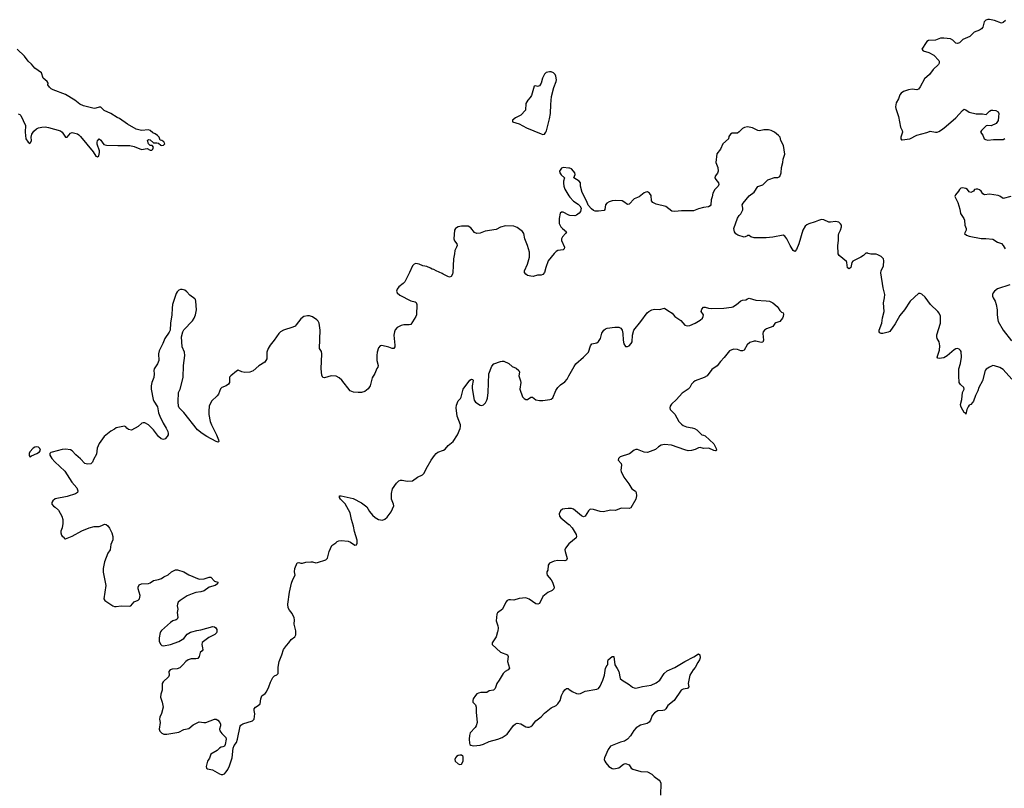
# Model space of a CAD drawing. Header units: inches. Extents: x 2005975 to 2217453, y 644152 to 846769.
# Tile 24 of 162: x 2033510 to 2045144, y 728150 to 737240. Entities that reach past the tile are written whole.
import ezdxf

# ---------------------------------------------------------------- set-up
doc = ezdxf.new("R2010")
doc.units = ezdxf.units.IN
doc.header["$MEASUREMENT"] = 0
for name, color, linetype in [('C0732', 7, 'Continuous'), ('C0733', 7, 'Continuous'), ('C0742', 7, 'Continuous'), ('C0743', 7, 'Continuous')]:
    doc.layers.add(name, color=color, linetype=linetype)

msp = doc.modelspace()

# ---------------------------------------------------------------- linework, layer by layer
at = {"layer": 'C0732', "color": 6, "elevation": 400}
for points in [[(2035838, 730000), (2035835, 729990), (2035816, 729970), (2035746, 729934), (2035666, 729874), (2035660, 729850), (2035671, 729810), (2035672, 729788), (2035665, 729775), (2035644, 729756), (2035632, 729710), (2035613, 729687), (2035590, 729682), (2035537, 729683), (2035499, 729670), (2035471, 729650), (2035439, 729610), (2035403, 729577), (2035370, 729563), (2035310, 729560), (2035286, 729550), (2035271, 729530), (2035277, 729490), (2035267, 729470), (2035206, 729410), (2035194, 729390), (2035195, 729310), (2035178, 729262), (2035175, 729230), (2035194, 729170), (2035204, 729110), (2035186, 729034), (2035164, 728990), (2035161, 728970), (2035171, 728930), (2035156, 728850), (2035166, 728825), (2035190, 728801), (2035212, 728792), (2035250, 728792), (2035390, 728815), (2035450, 728846), (2035510, 728857), (2035560, 728900), (2035630, 728936), (2035687, 728927), (2035710, 728929), (2035810, 728967), (2035830, 728967), (2035850, 728955), (2035873, 728930), (2035881, 728910), (2035881, 728890), (2035870, 728850), (2035873, 728830), (2035897, 728797), (2035944, 728750), (2035951, 728730), (2035939, 728670), (2035930, 728649), (2035910, 728640), (2035890, 728638), (2035870, 728625), (2035843, 728597), (2035767, 728553), (2035751, 728509), (2035728, 728470), (2035712, 728410), (2035719, 728390), (2035730, 728379), (2035788, 728368), (2035870, 728322), (2035890, 728314), (2035910, 728313), (2035930, 728322), (2035950, 728344), (2035970, 728372), (2035990, 728417), (2036021, 728510), (2036034, 728626), (2036045, 728655), (2036070, 728693), (2036082, 728730), (2036116, 728884), (2036124, 728896), (2036147, 728913), (2036259, 728950), (2036279, 728970), (2036288, 729030), (2036281, 729070), (2036282, 729090), (2036295, 729110), (2036329, 729131), (2036350, 729150), (2036359, 729210), (2036370, 729244), (2036410, 729270), (2036428, 729292), (2036455, 729350), (2036473, 729407), (2036501, 729459), (2036520, 729480), (2036550, 729491), (2036562, 729510), (2036564, 729584), (2036574, 729650), (2036608, 729730), (2036628, 729792), (2036661, 729839), (2036691, 729870), (2036716, 729910), (2036759, 729941), (2036774, 729966), (2036774, 730000)], [(2035174, 730000), (2035170, 729995), (2035158, 729930), (2035159, 729890), (2035175, 729855), (2035190, 729841), (2035210, 729837), (2035291, 729851), (2035390, 729888), (2035450, 729921), (2035490, 729975), (2035530, 729996), (2035543, 730000)], [(2039157, 730000), (2039138, 729942), (2039094, 729870), (2039093, 729850), (2039190, 729759), (2039274, 729730), (2039281, 729710), (2039274, 729650), (2039297, 729570), (2039282, 729550), (2039248, 729532), (2039223, 729510), (2039177, 729430), (2039149, 729391), (2039127, 729330), (2039110, 729313), (2039058, 729302), (2039030, 729285), (2038957, 729283), (2038930, 729277), (2038910, 729266), (2038895, 729250), (2038870, 729210), (2038864, 729190), (2038866, 729170), (2038896, 729136), (2038905, 729110), (2038903, 729050), (2038915, 728930), (2038904, 728890), (2038892, 728868), (2038834, 728806), (2038825, 728775), (2038820, 728730), (2038824, 728684), (2038829, 728669), (2038840, 728660), (2038871, 728651), (2038950, 728660), (2038989, 728671), (2039056, 728704), (2039159, 728730), (2039211, 728750), (2039270, 728790), (2039345, 728895), (2039370, 728914), (2039390, 728920), (2039430, 728915), (2039490, 728878), (2039510, 728874), (2039530, 728874), (2039550, 728881), (2039570, 728897), (2039610, 728947), (2039670, 728995), (2039710, 729040), (2039790, 729101), (2039847, 729130), (2039870, 729150), (2039897, 729190), (2039913, 729250), (2039930, 729289), (2039950, 729314), (2039970, 729330), (2039990, 729330), (2040000, 729323)]]:
    msp.add_lwpolyline(points, dxfattribs=at)
msp.add_lwpolyline([(2038710, 728542), (2038690, 728538), (2038672, 728528), (2038658, 728510), (2038653, 728490), (2038656, 728470), (2038690, 728439), (2038710, 728433), (2038730, 728435), (2038750, 728470), (2038750, 728522), (2038746, 728530), (2038730, 728541)], close=True, dxfattribs=at)
at = {"layer": 'C0733', "color": 6}
for points, elevation in [([(2033490, 736125), (2033510, 736118), (2033525, 736105), (2033577, 735990), (2033573, 735910), (2033584, 735830), (2033610, 735793), (2033630, 735777), (2033642, 735790), (2033649, 735810), (2033647, 735850), (2033655, 735885), (2033678, 735922), (2033710, 735949), (2033730, 735959), (2033770, 735969), (2033810, 735971), (2033850, 735965), (2033990, 735926), (2034010, 735910), (2034050, 735851), (2034070, 735851), (2034110, 735898), (2034130, 735905), (2034192, 735890), (2034210, 735880), (2034230, 735859), (2034377, 735677), (2034410, 735627), (2034430, 735617), (2034443, 735630), (2034452, 735670), (2034452, 735690), (2034427, 735767), (2034426, 735790), (2034431, 735809), (2034450, 735829), (2034470, 735817), (2034483, 735790), (2034505, 735765), (2034534, 735754), (2034670, 735750), (2034810, 735753), (2034861, 735741), (2034950, 735706), (2035015, 735715), (2035050, 735698), (2035070, 735698), (2035082, 735710), (2035091, 735731), (2035074, 735750), (2035050, 735752), (2035030, 735772), (2035021, 735810), (2035030, 735822), (2035050, 735819), (2035090, 735782), (2035130, 735784), (2035150, 735779), (2035177, 735757), (2035190, 735753), (2035210, 735755), (2035225, 735770), (2035214, 735794), (2035203, 735803), (2035190, 735812), (2035170, 735814), (2035156, 735850), (2035138, 735870), (2035110, 735890), (2035082, 735902), (2035050, 735930), (2035030, 735937), (2034950, 735931), (2034887, 735947), (2034784, 736004), (2034690, 736070), (2034663, 736083), (2034587, 736130), (2034506, 736166), (2034470, 736206), (2034450, 736207), (2034410, 736192), (2034390, 736189), (2034262, 736222), (2034222, 736242), (2034162, 736290), (2034050, 736356), (2033905, 736410), (2033883, 736423), (2033861, 736441), (2033842, 736470), (2033845, 736490), (2033835, 736510), (2033786, 736550), (2033767, 736610), (2033690, 736668), (2033650, 736713), (2033609, 736750), (2033568, 736808), (2033478, 736890)], 300), ([(2040000, 735484), (2039930, 735492), (2039910, 735484), (2039890, 735450), (2039892, 735430), (2039907, 735407), (2039947, 735370), (2039936, 735330), (2039934, 735306), (2039938, 735270), (2039950, 735234), (2040000, 735157)], 400), ([(2040000, 734930), (2039930, 734965), (2039910, 734963), (2039897, 734950), (2039883, 734890), (2039886, 734830), (2039906, 734790), (2039923, 734770), (2039970, 734730), (2039961, 734710), (2039924, 734670), (2039912, 734650), (2039913, 734630), (2039948, 734550), (2039943, 734530), (2039930, 734517), (2039870, 734510), (2039850, 734499), (2039824, 734476), (2039753, 734387), (2039725, 734310), (2039711, 734249), (2039692, 734228), (2039670, 734218), (2039630, 734217), (2039577, 734203), (2039550, 734205), (2039510, 734214), (2039489, 734229), (2039476, 734250), (2039475, 734270), (2039512, 734350), (2039533, 734430), (2039532, 734490), (2039510, 734568), (2039480, 734650), (2039468, 734710), (2039450, 734734), (2039390, 734782), (2039350, 734800), (2039250, 734802), (2039193, 734787), (2039140, 734760), (2039010, 734740), (2038950, 734716), (2038911, 734711), (2038882, 734722), (2038839, 734779), (2038810, 734797), (2038790, 734800), (2038730, 734798), (2038691, 734790), (2038670, 734780), (2038658, 734770), (2038646, 734750), (2038639, 734650), (2038646, 734626), (2038674, 734590), (2038678, 734570), (2038672, 734550), (2038650, 734510), (2038649, 734470), (2038637, 734410), (2038630, 734330), (2038626, 734250), (2038623, 734230), (2038610, 734202), (2038590, 734195), (2038570, 734202), (2038513, 734230), (2038500, 734240), (2038429, 734270), (2038405, 734285), (2038383, 734290), (2038363, 734303), (2038320, 734320), (2038274, 734330), (2038230, 734348), (2038190, 734357), (2038170, 734350), (2038151, 734328), (2038117, 734250), (2038059, 734141), (2038040, 734120), (2037990, 734082), (2037970, 734055), (2037964, 734030), (2037969, 734010), (2038001, 733981), (2038130, 733916), (2038183, 733903), (2038195, 733895), (2038203, 733870), (2038198, 733750), (2038190, 733730), (2038130, 733637), (2038110, 733630), (2038050, 733631), (2038017, 733623), (2037970, 733598), (2037946, 733574), (2037937, 733550), (2037931, 733510), (2037943, 733390), (2037941, 733370), (2037930, 733352), (2037910, 733352), (2037870, 733369), (2037790, 733388), (2037770, 733383), (2037750, 733360), (2037733, 733310), (2037728, 733268), (2037729, 733209), (2037744, 733150), (2037741, 733130), (2037730, 733114), (2037706, 733054), (2037676, 733004), (2037651, 732909), (2037626, 732874), (2037590, 732844), (2037547, 732833), (2037510, 732831), (2037456, 732836), (2037414, 732850), (2037317, 732977), (2037285, 733005), (2037250, 733024), (2037190, 733029), (2037110, 733004), (2037090, 733008), (2037078, 733038), (2037071, 733110), (2037080, 733290), (2037075, 733315), (2037053, 733353), (2037060, 733570), (2037050, 733650), (2037036, 733676), (2037022, 733690), (2036970, 733725), (2036936, 733736), (2036910, 733739), (2036868, 733730), (2036830, 733701), (2036778, 733630), (2036763, 733617), (2036736, 733604), (2036626, 733570), (2036590, 733550), (2036570, 733530), (2036518, 733450), (2036468, 733390), (2036445, 733350), (2036429, 733309), (2036430, 733230), (2036407, 733190), (2036335, 733145), (2036270, 733088), (2036230, 733073), (2036170, 733066), (2036134, 733074), (2036090, 733094), (2036070, 733085), (2036004, 733030), (2035988, 733012), (2035989, 732950), (2035976, 732930), (2035950, 732911), (2035899, 732890), (2035884, 732876), (2035857, 732810), (2035842, 732790), (2035777, 732730), (2035749, 732670), (2035743, 732610), (2035745, 732570), (2035762, 732490), (2035775, 732450), (2035835, 732330), (2035859, 732270), (2035862, 732250), (2035855, 732245), (2035830, 732251), (2035720, 732310), (2035665, 732345), (2035609, 732390), (2035450, 732596), (2035394, 732650), (2035385, 732670), (2035382, 732722), (2035386, 732830), (2035404, 732870), (2035441, 733010), (2035445, 733150), (2035461, 733270), (2035456, 733310), (2035431, 733370), (2035420, 733490), (2035438, 733550), (2035449, 733571), (2035550, 733678), (2035573, 733710), (2035589, 733750), (2035597, 733810), (2035593, 733910), (2035587, 733930), (2035580, 733940), (2035521, 733981), (2035483, 734023), (2035461, 734041), (2035430, 734050), (2035410, 734048), (2035390, 734040), (2035370, 734023), (2035357, 734003), (2035316, 733870), (2035310, 733830), (2035309, 733750), (2035293, 733650), (2035286, 733570), (2035275, 733545), (2035225, 733470), (2035201, 733410), (2035157, 733323), (2035150, 733290), (2035155, 733210), (2035140, 733170), (2035098, 733110), (2035094, 733090), (2035098, 733050), (2035094, 733010), (2035072, 732950), (2035063, 732910), (2035063, 732870), (2035088, 732750), (2035095, 732730), (2035140, 732660), (2035151, 732590), (2035164, 732550), (2035205, 732470), (2035242, 732410), (2035260, 732370), (2035265, 732345), (2035263, 732330), (2035251, 732309), (2035230, 732285), (2035210, 732277), (2035182, 732282), (2035150, 732310), (2035090, 732390), (2035050, 732431), (2035030, 732448), (2034990, 732472), (2034968, 732472), (2034953, 732467), (2034911, 732430), (2034830, 732385), (2034794, 732394), (2034774, 732410), (2034765, 732425), (2034750, 732433), (2034650, 732413), (2034630, 732397), (2034585, 732375), (2034509, 732311), (2034450, 732227), (2034426, 732174), (2034418, 732102), (2034381, 732039), (2034371, 732009), (2034350, 731986), (2034310, 731982), (2034280, 731990), (2034230, 732047), (2034173, 732093), (2034130, 732141), (2034110, 732154), (2034050, 732162), (2034010, 732156), (2033893, 732127), (2033878, 732122), (2033865, 732110), (2033867, 732090), (2033890, 732050), (2033926, 732010), (2034042, 731902), (2034126, 731770), (2034185, 731705), (2034198, 731670), (2034193, 731650), (2034169, 731631), (2034070, 731603), (2033928, 731572), (2033901, 731550), (2033891, 731530), (2033891, 731510), (2033908, 731488), (2033930, 731476), (2033970, 731439), (2034007, 731367), (2034018, 731330), (2034019, 731281), (2034010, 731230), (2033997, 731190), (2033997, 731170), (2034003, 731143), (2034010, 731132), (2034024, 731124), (2034042, 731102), (2034050, 731101), (2034130, 731134), (2034244, 731196), (2034330, 731230), (2034390, 731248), (2034450, 731247), (2034482, 731258), (2034510, 731273), (2034530, 731270), (2034550, 731255), (2034570, 731228), (2034600, 731170), (2034609, 731130), (2034610, 731090), (2034588, 731032), (2034577, 730970), (2034552, 730930), (2034510, 730830), (2034495, 730750), (2034495, 730705), (2034529, 730549), (2034505, 730390), (2034514, 730370), (2034610, 730308), (2034630, 730302), (2034650, 730299), (2034710, 730308), (2034805, 730305), (2034824, 730310), (2034863, 730357), (2034910, 730374), (2034927, 730393), (2034933, 730430), (2034911, 730510), (2034910, 730530), (2034923, 730557), (2034950, 730569), (2035030, 730574), (2035050, 730582), (2035091, 730609), (2035150, 730618), (2035186, 730630), (2035212, 730650), (2035265, 730675), (2035305, 730710), (2035350, 730735), (2035375, 730735), (2035450, 730712), (2035510, 730674), (2035630, 730623), (2035690, 730628), (2035750, 730649), (2035770, 730647), (2035810, 730600), (2035851, 730590), (2035846, 730570), (2035818, 730550), (2035750, 730528), (2035690, 730486), (2035650, 730474), (2035590, 730465), (2035546, 730450), (2035490, 730425), (2035404, 730370), (2035384, 730350), (2035374, 730330), (2035372, 730310), (2035378, 730270), (2035371, 730230), (2035377, 730170), (2035371, 730149), (2035359, 730141), (2035318, 730130), (2035290, 730111), (2035184, 730016), (2035174, 730000)], 400), ([(2036774, 730000), (2036774, 730014), (2036753, 730090), (2036756, 730144), (2036752, 730168), (2036730, 730217), (2036697, 730257), (2036683, 730283), (2036677, 730330), (2036699, 730470), (2036723, 730577), (2036739, 730621), (2036766, 730670), (2036757, 730710), (2036762, 730750), (2036790, 730815), (2036810, 730820), (2036830, 730812), (2036850, 730813), (2036890, 730823), (2036950, 730829), (2036970, 730829), (2037010, 730818), (2037030, 730819), (2037126, 730854), (2037146, 730874), (2037166, 730950), (2037200, 731020), (2037209, 731030), (2037247, 731053), (2037262, 731070), (2037281, 731079), (2037310, 731081), (2037390, 731074), (2037420, 731060), (2037470, 731025), (2037490, 731031), (2037499, 731050), (2037497, 731083), (2037467, 731187), (2037454, 731250), (2037429, 731329), (2037413, 731410), (2037355, 731515), (2037302, 731570), (2037290, 731590), (2037290, 731610), (2037310, 731611), (2037450, 731577), (2037547, 731527), (2037610, 731480), (2037643, 731423), (2037679, 731379), (2037710, 731352), (2037750, 731330), (2037797, 731323), (2037825, 731335), (2037850, 731358), (2037901, 731419), (2037930, 731490), (2037928, 731510), (2037904, 731570), (2037902, 731638), (2037913, 731690), (2037961, 731759), (2037990, 731785), (2038010, 731794), (2038030, 731796), (2038090, 731782), (2038150, 731785), (2038212, 731828), (2038270, 731857), (2038290, 731878), (2038312, 731928), (2038370, 732030), (2038410, 732088), (2038430, 732110), (2038450, 732124), (2038517, 732150), (2038537, 732163), (2038574, 732206), (2038632, 732250), (2038684, 732330), (2038715, 732405), (2038720, 732430), (2038718, 732450), (2038680, 732550), (2038667, 732650), (2038670, 732682), (2038690, 732734), (2038718, 732762), (2038725, 732775), (2038750, 732871), (2038830, 732976), (2038850, 732990), (2038863, 732983), (2038870, 732972), (2038857, 732910), (2038857, 732877), (2038879, 732739), (2038897, 732717), (2038950, 732682), (2038970, 732677), (2038990, 732686), (2039015, 732710), (2039030, 732739), (2039037, 732763), (2039047, 732830), (2039052, 733050), (2039090, 733143), (2039111, 733169), (2039190, 733197), (2039210, 733202), (2039230, 733200), (2039290, 733176), (2039330, 733140), (2039377, 733117), (2039407, 733090), (2039415, 733070), (2039409, 733029), (2039429, 732970), (2039430, 732950), (2039420, 732870), (2039450, 732780), (2039470, 732759), (2039490, 732749), (2039510, 732747), (2039550, 732774), (2039570, 732777), (2039610, 732746), (2039650, 732735), (2039690, 732735), (2039773, 732747), (2039790, 732751), (2039811, 732769), (2039845, 732855), (2039869, 732891), (2039899, 732921), (2039950, 732958), (2039980, 732990), (2040000, 733028)], 400), ([(2040000, 731460), (2039990, 731461), (2039950, 731457), (2039924, 731450), (2039899, 731430), (2039885, 731395), (2039888, 731370), (2039903, 731350), (2040000, 731272)], 400), ([(2040000, 731043), (2039998, 731042), (2039958, 730990), (2039953, 730970), (2039955, 730950), (2039980, 730870), (2039971, 730849), (2039950, 730840), (2039870, 730845), (2039825, 730835), (2039770, 730811), (2039754, 730790), (2039750, 730730), (2039740, 730710), (2039738, 730690), (2039744, 730670), (2039790, 730614), (2039805, 730590), (2039826, 730530), (2039820, 730510), (2039800, 730490), (2039750, 730467), (2039690, 730418), (2039650, 730335), (2039632, 730328), (2039610, 730333), (2039530, 730386), (2039490, 730404), (2039410, 730396), (2039350, 730376), (2039310, 730380), (2039290, 730378), (2039270, 730370), (2039255, 730350), (2039213, 730270), (2039156, 730224), (2039149, 730210), (2039141, 730130), (2039161, 730070), (2039164, 730050), (2039160, 730010), (2039157, 730000)], 400), ([(2035543, 730000), (2035602, 730018), (2035650, 730024), (2035790, 730063), (2035810, 730060), (2035829, 730049), (2035838, 730030), (2035840, 730010), (2035838, 730000)], 400)]:
    msp.add_lwpolyline(points, dxfattribs=dict(at, elevation=elevation))
at = {"layer": 'C0733', "color": 6, "elevation": 400}
for points in [[(2039770, 736623), (2039730, 736615), (2039710, 736596), (2039686, 736550), (2039670, 736489), (2039650, 736456), (2039630, 736449), (2039610, 736457), (2039590, 736454), (2039556, 736344), (2039542, 736318), (2039514, 736290), (2039491, 736250), (2039486, 736170), (2039430, 736112), (2039370, 736081), (2039331, 736050), (2039334, 736030), (2039410, 736010), (2039500, 735960), (2039670, 735888), (2039690, 735883), (2039710, 735887), (2039727, 735910), (2039733, 735927), (2039771, 736069), (2039781, 736130), (2039785, 736235), (2039794, 736330), (2039822, 736438), (2039848, 736510), (2039851, 736530), (2039845, 736570), (2039836, 736590), (2039816, 736610), (2039790, 736622)], [(2033710, 732189), (2033690, 732186), (2033669, 732171), (2033631, 732130), (2033623, 732110), (2033621, 732090), (2033630, 732072), (2033650, 732083), (2033711, 732109), (2033744, 732130), (2033754, 732150), (2033749, 732170), (2033730, 732185)]]:
    msp.add_lwpolyline(points, close=True, dxfattribs=at)
at = {"layer": 'C0742', "color": 6, "elevation": 400}
msp.add_lwpolyline([(2040000, 729323), (2040037, 729297), (2040090, 729271), (2040110, 729266), (2040136, 729270), (2040190, 729300), (2040330, 729323), (2040349, 729331), (2040370, 729358), (2040402, 729430), (2040420, 729490), (2040430, 729570), (2040450, 729605), (2040458, 729610), (2040458, 729650), (2040464, 729670), (2040510, 729710), (2040530, 729710), (2040541, 729610), (2040570, 729568), (2040588, 729530), (2040606, 729450), (2040628, 729430), (2040710, 729380), (2040750, 729348), (2040770, 729337), (2040790, 729336), (2040870, 729355), (2040970, 729371), (2041030, 729396), (2041074, 729430), (2041127, 729510), (2041161, 729539), (2041250, 729579), (2041370, 729652), (2041476, 729704), (2041530, 729739), (2041545, 729730), (2041552, 729692), (2041544, 729670), (2041521, 729639), (2041490, 729578), (2041467, 729550), (2041430, 729490), (2041408, 729390), (2041415, 729350), (2041404, 729336), (2041395, 729330), (2041350, 729322), (2041324, 729310), (2041242, 729190), (2041167, 729130), (2041144, 729090), (2041130, 729076), (2041110, 729070), (2041050, 729065), (2041010, 729045), (2040985, 729010), (2040964, 728956), (2040949, 728931), (2040923, 728917), (2040844, 728896), (2040795, 728865), (2040766, 728834), (2040729, 728770), (2040690, 728730), (2040656, 728710), (2040610, 728696), (2040492, 728648), (2040462, 728610), (2040419, 728510), (2040418, 728490), (2040424, 728470), (2040437, 728450), (2040470, 728410), (2040510, 728385), (2040530, 728382), (2040590, 728393), (2040644, 728436), (2040670, 728443), (2040711, 728430), (2040737, 728390), (2040756, 728376), (2040850, 728348), (2040930, 728344), (2040978, 728318), (2041006, 728290), (2041066, 728246), (2041078, 728230), (2041084, 728210), (2041082, 728070)], dxfattribs=at)
at = {"layer": 'C0743', "color": 6, "elevation": 400}
for points in [[(2045159, 737230), (2045130, 737205), (2045110, 737198), (2045030, 737232), (2044970, 737240), (2044950, 737240), (2044927, 737233), (2044907, 737213), (2044891, 737150), (2044875, 737130), (2044850, 737114), (2044790, 737093), (2044738, 737042), (2044656, 737004), (2044613, 736967), (2044590, 736957), (2044570, 736962), (2044536, 736996), (2044510, 737012), (2044430, 737023), (2044390, 737020), (2044330, 736996), (2044250, 736992), (2044230, 736980), (2044219, 736970), (2044168, 736890), (2044187, 736870), (2044252, 736852), (2044310, 736819), (2044370, 736759), (2044375, 736750), (2044376, 736724), (2044368, 736710), (2044305, 736650), (2044262, 736590), (2044201, 736539), (2044150, 736445), (2044130, 736420), (2044110, 736412), (2044057, 736417), (2044014, 736410), (2043953, 736390), (2043927, 736370), (2043910, 736350), (2043896, 736304), (2043865, 736255), (2043860, 736210), (2043861, 736190), (2043893, 736093), (2043916, 735970), (2043936, 735930), (2043940, 735910), (2043922, 735850), (2043923, 735830), (2043930, 735820), (2043938, 735818), (2044029, 735830), (2044110, 735874), (2044230, 735906), (2044261, 735919), (2044270, 735921), (2044330, 735908), (2044350, 735910), (2044370, 735919), (2044414, 735946), (2044459, 735981), (2044570, 736078), (2044650, 736167), (2044670, 736180), (2044690, 736172), (2044730, 736145), (2044810, 736127), (2044887, 736127), (2044930, 736119), (2044970, 736159), (2044990, 736168), (2045008, 736170), (2045045, 736165), (2045070, 736150), (2045078, 736130), (2045077, 736090), (2045070, 736049), (2045050, 736011), (2044990, 735985), (2044950, 735988), (2044930, 735984), (2044875, 735930), (2044863, 735910), (2044890, 735875), (2044906, 735830), (2044921, 735821), (2044950, 735816), (2045017, 735823), (2045130, 735823), (2045150, 735835)], [(2045234, 732990), (2045130, 733104), (2045090, 733127), (2045030, 733148), (2045010, 733149), (2044968, 733132), (2044930, 733108), (2044917, 733090), (2044888, 732970), (2044842, 732890), (2044830, 732850), (2044804, 732796), (2044781, 732730), (2044770, 732711), (2044750, 732691), (2044730, 732680), (2044717, 732663), (2044703, 732630), (2044690, 732574), (2044685, 732585), (2044670, 732595), (2044638, 732650), (2044629, 732670), (2044628, 732690), (2044642, 732750), (2044650, 732830), (2044671, 732870), (2044665, 732890), (2044625, 732925), (2044611, 732950), (2044605, 733030), (2044605, 733110), (2044626, 733174), (2044639, 733250), (2044634, 733314), (2044627, 733327), (2044610, 733344), (2044590, 733350), (2044570, 733346), (2044550, 733335), (2044470, 733264), (2044430, 733240), (2044374, 733234), (2044359, 733239), (2044350, 733250), (2044377, 733330), (2044382, 733382), (2044373, 733430), (2044350, 733470), (2044346, 733490), (2044348, 733512), (2044390, 733650), (2044390, 733732), (2044374, 733770), (2044360, 733790), (2044272, 733872), (2044210, 733960), (2044170, 733995), (2044150, 734003), (2044130, 734001), (2044030, 733910), (2043966, 733810), (2043910, 733740), (2043856, 733644), (2043790, 733554), (2043770, 733544), (2043710, 733528), (2043688, 733528), (2043675, 733535), (2043666, 733550), (2043667, 733570), (2043698, 733650), (2043704, 733716), (2043725, 733790), (2043716, 733890), (2043729, 733950), (2043732, 733990), (2043713, 734070), (2043686, 734246), (2043690, 734270), (2043715, 734330), (2043722, 734390), (2043715, 734410), (2043690, 734439), (2043650, 734461), (2043630, 734466), (2043567, 734467), (2043534, 734474), (2043530, 734478), (2043510, 734478), (2043482, 734450), (2043450, 734430), (2043354, 734386), (2043341, 734370), (2043330, 734308), (2043310, 734292), (2043290, 734307), (2043284, 734370), (2043279, 734379), (2043191, 734450), (2043183, 734470), (2043176, 734570), (2043185, 734630), (2043184, 734690), (2043188, 734710), (2043209, 734751), (2043219, 734790), (2043219, 734810), (2043210, 734827), (2043190, 734844), (2043150, 734852), (2043090, 734844), (2043070, 734846), (2043010, 734872), (2042985, 734875), (2042950, 734867), (2042911, 734850), (2042833, 734827), (2042810, 734814), (2042790, 734798), (2042763, 734750), (2042717, 734590), (2042690, 734524), (2042670, 734500), (2042648, 734510), (2042612, 734570), (2042574, 734650), (2042550, 734680), (2042530, 734691), (2042410, 734667), (2042330, 734660), (2042190, 734660), (2042148, 734670), (2042130, 734688), (2042110, 734688), (2042101, 734679), (2042070, 734668), (2041995, 734690), (2041970, 734707), (2041956, 734730), (2041949, 734770), (2041990, 734891), (2042010, 734924), (2042030, 734944), (2042053, 734990), (2042056, 735010), (2042048, 735050), (2042057, 735070), (2042130, 735158), (2042190, 735201), (2042230, 735268), (2042290, 735286), (2042350, 735344), (2042362, 735350), (2042430, 735372), (2042470, 735375), (2042490, 735385), (2042508, 735430), (2042512, 735490), (2042528, 735550), (2042531, 735590), (2042549, 735650), (2042537, 735750), (2042505, 735810), (2042495, 735850), (2042478, 735870), (2042428, 735908), (2042390, 735928), (2042356, 735936), (2042303, 735937), (2042250, 735927), (2042230, 735931), (2042170, 735962), (2042110, 735971), (2042075, 735965), (2042050, 735953), (2042010, 735913), (2041990, 735899), (2041930, 735896), (2041910, 735885), (2041890, 735859), (2041884, 735830), (2041820, 735770), (2041791, 735710), (2041748, 735652), (2041735, 735550), (2041760, 735490), (2041762, 735450), (2041755, 735425), (2041726, 735390), (2041724, 735370), (2041734, 735350), (2041766, 735310), (2041770, 735290), (2041762, 735270), (2041724, 735230), (2041700, 735190), (2041694, 735146), (2041679, 735110), (2041676, 735050), (2041670, 735039), (2041650, 735026), (2041590, 735018), (2041530, 735003), (2041470, 734980), (2041330, 734979), (2041250, 734971), (2041215, 734975), (2041143, 735030), (2041030, 735058), (2040990, 735079), (2040976, 735096), (2040970, 735162), (2040950, 735188), (2040930, 735203), (2040910, 735201), (2040890, 735191), (2040830, 735145), (2040770, 735120), (2040710, 735057), (2040690, 735055), (2040650, 735086), (2040630, 735096), (2040550, 735103), (2040510, 735099), (2040474, 735086), (2040447, 735070), (2040433, 735050), (2040425, 734995), (2040415, 734985), (2040350, 734974), (2040310, 734976), (2040290, 734985), (2040265, 735005), (2040227, 735047), (2040211, 735090), (2040158, 735198), (2040138, 735270), (2040136, 735310), (2040121, 735330), (2040057, 735370), (2040072, 735410), (2040068, 735430), (2040053, 735450), (2040030, 735476), (2040010, 735483), (2040000, 735484)], [(2045221, 735150), (2045130, 735125), (2045092, 735152), (2045070, 735159), (2044970, 735175), (2044910, 735169), (2044890, 735182), (2044870, 735212), (2044850, 735227), (2044830, 735234), (2044810, 735237), (2044791, 735230), (2044779, 735210), (2044750, 735197), (2044730, 735205), (2044709, 735230), (2044690, 735243), (2044650, 735251), (2044630, 735247), (2044613, 735230), (2044603, 735210), (2044569, 735170), (2044561, 735150), (2044597, 735077), (2044618, 734998), (2044627, 734947), (2044666, 734890), (2044672, 734870), (2044676, 734810), (2044695, 734770), (2044693, 734750), (2044674, 734710), (2044697, 734690), (2044730, 734678), (2044870, 734651), (2044927, 734653), (2045010, 734643), (2045063, 734610), (2045112, 734592), (2045132, 734570), (2045155, 734530)], [(2040000, 735157), (2040010, 735142), (2040053, 735093), (2040110, 735059), (2040130, 735040), (2040143, 735010), (2040140, 734990), (2040135, 734970), (2040121, 734950), (2040090, 734927), (2040070, 734922), (2040010, 734926), (2040000, 734930)], [(2045210, 734103), (2045064, 734056), (2045027, 734030), (2045012, 734010), (2045005, 733990), (2045005, 733970), (2045011, 733951), (2045036, 733910), (2045049, 733870), (2045058, 733810), (2045059, 733750), (2045066, 733690), (2045073, 733670), (2045130, 733570), (2045230, 733444)], [(2040000, 733028), (2040060, 733140), (2040080, 733170), (2040172, 733250), (2040230, 733310), (2040256, 733384), (2040270, 733406), (2040330, 733417), (2040350, 733434), (2040371, 733469), (2040390, 733531), (2040412, 733570), (2040430, 733583), (2040450, 733590), (2040543, 733603), (2040590, 733603), (2040613, 733593), (2040629, 733569), (2040638, 733530), (2040640, 733450), (2040650, 733407), (2040670, 733376), (2040690, 733376), (2040710, 733384), (2040737, 733410), (2040746, 733430), (2040750, 733510), (2040766, 733570), (2040850, 733670), (2040925, 733775), (2040942, 733790), (2040981, 733810), (2041010, 733815), (2041070, 733812), (2041130, 733830), (2041170, 733799), (2041221, 733770), (2041251, 733730), (2041321, 733681), (2041368, 733628), (2041398, 733618), (2041430, 733624), (2041490, 733652), (2041550, 733687), (2041577, 733710), (2041587, 733730), (2041589, 733750), (2041561, 733790), (2041570, 733816), (2041590, 733839), (2041610, 733839), (2041650, 733827), (2041690, 733824), (2041829, 733829), (2041921, 733839), (2041936, 733844), (2041978, 733870), (2042030, 733916), (2042050, 733922), (2042090, 733925), (2042110, 733939), (2042130, 733945), (2042210, 733923), (2042330, 733917), (2042371, 733910), (2042408, 733890), (2042460, 733850), (2042474, 733834), (2042490, 733799), (2042510, 733781), (2042530, 733775), (2042536, 733756), (2042533, 733730), (2042523, 733710), (2042493, 733670), (2042445, 733655), (2042433, 733647), (2042409, 733611), (2042336, 733584), (2042311, 733569), (2042294, 733550), (2042289, 733529), (2042300, 733450), (2042292, 733428), (2042270, 733422), (2042210, 733438), (2042190, 733440), (2042138, 733422), (2042107, 733393), (2042070, 733333), (2042050, 733323), (2042030, 733325), (2041990, 733340), (2041950, 733344), (2041924, 733336), (2041898, 733322), (2041836, 733244), (2041790, 733197), (2041752, 733148), (2041690, 733102), (2041633, 733030), (2041596, 733010), (2041491, 732969), (2041470, 732955), (2041450, 732930), (2041430, 732890), (2041409, 732871), (2041336, 732824), (2041270, 732747), (2041210, 732692), (2041197, 732670), (2041193, 732650), (2041197, 732630), (2041250, 732573), (2041300, 732490), (2041330, 732455), (2041350, 732442), (2041390, 732425), (2041455, 732415), (2041484, 732404), (2041510, 732389), (2041569, 732329), (2041590, 732328), (2041610, 732317), (2041710, 732223), (2041739, 732170), (2041745, 732150), (2041738, 732142), (2041730, 732140), (2041710, 732144), (2041651, 732171), (2041588, 732170), (2041550, 732182), (2041530, 732178), (2041490, 732156), (2041450, 732146), (2041410, 732143), (2041370, 732152), (2041212, 732208), (2041130, 732216), (2041090, 732208), (2041058, 732190), (2041022, 732158), (2040930, 732123), (2040890, 732126), (2040810, 732156), (2040790, 732156), (2040770, 732150), (2040715, 732105), (2040605, 732070), (2040586, 732050), (2040583, 732030), (2040616, 731990), (2040620, 731970), (2040614, 731914), (2040616, 731896), (2040650, 731830), (2040707, 731750), (2040743, 731690), (2040785, 731665), (2040796, 731650), (2040800, 731610), (2040792, 731570), (2040730, 731468), (2040710, 731459), (2040617, 731463), (2040550, 731435), (2040490, 731440), (2040410, 731421), (2040370, 731425), (2040290, 731448), (2040250, 731450), (2040230, 731432), (2040190, 731370), (2040170, 731362), (2040150, 731371), (2040054, 731450), (2040030, 731458), (2040000, 731460)], [(2040000, 731272), (2040002, 731270), (2040038, 731230), (2040085, 731150), (2040090, 731130), (2040087, 731113), (2040000, 731043)]]:
    msp.add_lwpolyline(points, dxfattribs=at)

doc.saveas('drawing.dxf')
